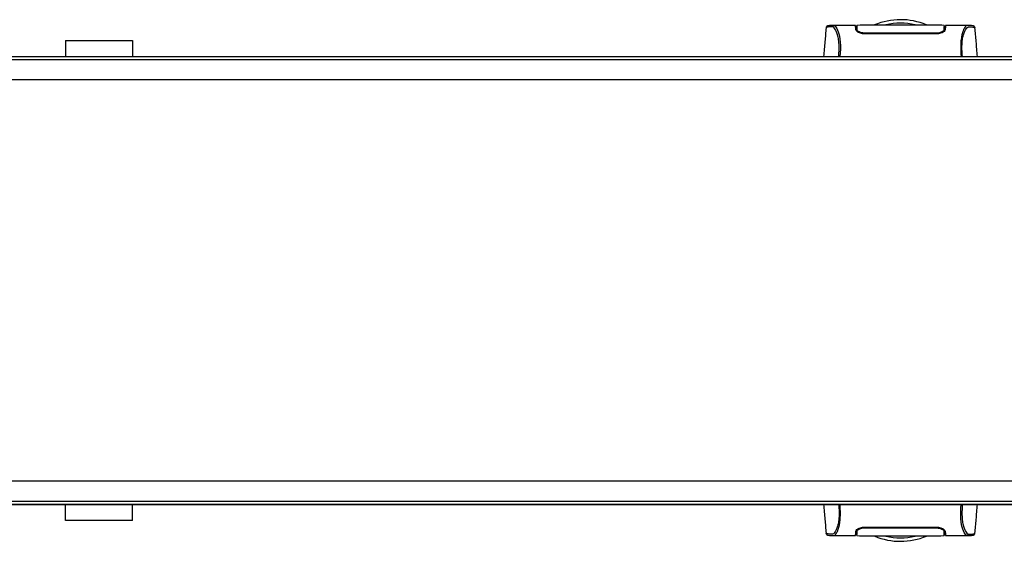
# Model space of a CAD drawing. Header units: millimetres. Extents: x 0 to 420, y 0 to 297.
# Tile 7 of 48: x 130 to 187, y 94 to 125. Entities that reach past the tile are written whole.
import ezdxf

# ---------------------------------------------------------------- set-up
doc = ezdxf.new("R2010")
doc.units = ezdxf.units.MM

msp = doc.modelspace()

# ---------------------------------------------------------------- linework, layer by layer
at = {"color": 7, "linetype": 'Continuous', "lineweight": 25}
for p, q in [((177.10189, 124.26876), (177.10161, 124.2684)), ((178.80805, 124.40449), (177.47013, 124.40449)), ((178.8638, 124.36561), (178.80873, 124.36561)), ((178.86619, 124.22614), (178.86672, 124.19596)), ((178.86694, 124.18354), (178.8678, 124.13381)), ((178.87537, 124.29559), (178.87542, 124.15255)), ((178.87705, 124.24023), (178.87822, 124.15027)), ((178.87831, 124.20028), (178.87845, 124.19204)), ((178.87873, 124.17634), (178.87845, 124.19204)), ((178.87873, 124.17634), (178.88033, 124.08254)), ((178.87886, 124.16848), (178.87895, 124.16301)), ((183.95712, 124.1763), (183.95646, 124.1272)), ((183.96047, 124.2999), (183.96041, 124.15255)), ((184.02712, 124.36561), (183.97209, 124.36561)), ((185.36649, 124.40449), (184.02779, 124.40449)), ((185.37661, 124.40373), (185.36649, 124.40373)), ((185.73396, 124.26876), (185.73424, 124.2684)), ((179.27938, 123.95777), (179.27939, 123.91751)), ((183.55646, 123.9172), (179.27938, 123.9172)), ((183.55646, 123.95774), (183.55646, 123.91757)), ((183.95646, 124.1272), (183.95586, 124.08254)), ((132.89249, 123.53018), (132.89249, 122.597)), ((132.89249, 123.53018), (136.78074, 123.53018)), ((136.78074, 123.53018), (136.78074, 122.597)), ((80.71209, 122.597), (188.80561, 122.597)), ((205.91394, 122.40258), (63.60376, 122.40258)), ((208.63572, 121.23611), (60.88198, 121.23611)), ((208.63572, 97.90657), (60.88198, 97.90657)), ((63.60376, 96.74009), (205.91394, 96.74009)), ((188.80561, 96.54568), (80.71209, 96.54568)), ((132.89249, 95.6125), (132.89249, 96.54568)), ((136.78074, 95.6125), (136.78074, 96.54568)), ((136.78074, 95.6125), (132.89249, 95.6125)), ((178.87537, 94.84278), (178.87544, 94.99013)), ((178.87873, 94.96638), (178.87939, 95.01548)), ((178.87939, 95.01548), (178.88015, 95.07194)), ((179.27938, 95.22548), (183.55646, 95.22548)), ((179.27938, 95.18494), (179.27939, 95.22511)), ((183.55646, 95.18491), (183.55646, 95.22517)), ((183.95712, 94.96634), (183.9553, 95.07261)), ((183.95698, 94.9742), (183.95689, 94.97967)), ((183.9588, 94.90245), (183.95763, 94.9924)), ((183.96048, 94.84709), (183.96043, 94.99013)), ((183.96891, 94.95914), (183.96804, 95.00887)), ((177.10189, 94.87392), (177.10161, 94.87428)), ((177.45924, 94.73895), (177.46936, 94.73895)), ((177.46936, 94.73819), (178.80806, 94.73819)), ((178.80873, 94.77707), (178.86376, 94.77707)), ((183.95712, 94.96634), (183.95739, 94.95064)), ((183.95754, 94.9424), (183.95739, 94.95064)), ((183.96965, 94.91654), (183.96913, 94.94672)), ((183.97205, 94.77707), (184.02711, 94.77707)), ((184.0278, 94.73819), (185.36571, 94.73819)), ((185.73396, 94.87392), (185.73424, 94.87428))]:
    msp.add_line(p, q, dxfattribs=at)
at = {"color": 7, "linetype": 'Continuous'}
for p, q in [((66.32554, 122.597), (203.19216, 122.597)), ((66.32554, 96.54568), (203.19216, 96.54568))]:
    msp.add_line(p, q, dxfattribs=at)
at = {"color": 7, "linetype": 'Continuous', "lineweight": 25, "flags": 128}
for points in [[(177.48137, 124.40432), (177.51925, 124.40161), (177.55641, 124.39348), (177.59671, 124.37365), (177.60714, 124.36587), (177.62133, 124.35329), (177.63404, 124.3401), (177.63742, 124.33628), (177.63837, 124.33518), (177.63866, 124.33484), (177.63877, 124.33472), (177.63881, 124.33468), (177.63882, 124.33466), (177.63882, 124.33466), (177.63883, 124.33465), (177.63883, 124.33465), (177.63883, 124.33465), (177.63883, 124.33465), (177.63883, 124.33465), (177.68028, 124.2801), (177.72004, 124.21537), (177.76322, 124.12769), (177.80365, 124.02326), (177.8388, 123.90612), (177.86992, 123.7678), (177.89552, 123.6052), (177.91313, 123.42466), (177.92206, 123.22895), (177.9222, 123.02582), (177.91421, 122.81666), (177.89824, 122.597)], [(185.35447, 94.73836), (185.31659, 94.74107), (185.27943, 94.7492), (185.23914, 94.76903), (185.22871, 94.77681), (185.21452, 94.78939), (185.20181, 94.80258), (185.19842, 94.8064), (185.19747, 94.8075), (185.19718, 94.80784), (185.19707, 94.80796), (185.19704, 94.808), (185.19703, 94.80802), (185.19702, 94.80802), (185.19702, 94.80802), (185.19702, 94.80803), (185.19702, 94.80803), (185.19702, 94.80803), (185.19702, 94.80803), (185.15556, 94.86258), (185.11581, 94.9273), (185.07262, 95.01499), (185.03219, 95.11942), (184.99705, 95.23656), (184.96593, 95.37488), (184.94033, 95.53748), (184.92271, 95.71802), (184.91378, 95.91373), (184.91365, 96.11686), (184.92164, 96.32602), (184.93761, 96.54568)]]:
    msp.add_lwpolyline(points, dxfattribs=at)
at = {"color": 7, "linetype": 'Continuous', "lineweight": 25}
for centre, radius, start, end in [((181.41792, 120.84728), 3.88826, 67.268445, 112.912448), ((181.41792, 120.84728), 3.68782, 76.586674, 103.444717), ((181.41792, 98.2954), 3.88826, 247.268445, 292.912448), ((181.41792, 98.2954), 3.68782, 256.586674, 283.444717)]:
    msp.add_arc(centre, radius, start, end, dxfattribs=at)
for points, knots in [([(177.09249, 124.26921), (177.06906, 124.00112), (177.02034, 123.44371), (176.97153, 122.88631), (176.9462, 122.597)], [0, 0, 0, 0, 0.48094895, 1, 1, 1, 1]), ([(177.4816, 124.40434), (177.44757, 124.40317), (177.37598, 124.40069), (177.28847, 124.38694), (177.22296, 124.3762), (177.18043, 124.36886), (177.15829, 124.36204), (177.11669, 124.34288), (177.09987, 124.29126), (177.09241, 124.26837)], [0, 0, 0, 0, 0.14962216, 0.31480836, 0.49545182, 0.64108218, 0.78518854, 0.90475494, 1, 1, 1, 1]), ([(177.82364, 122.597), (177.82942, 122.66598), (177.84093, 122.80311), (177.84913, 123.00707), (177.84922, 123.20473), (177.83999, 123.39186), (177.82176, 123.56381), (177.79562, 123.71717), (177.76305, 123.85094), (177.71359, 124.00329), (177.64381, 124.14795), (177.55825, 124.26886), (177.47125, 124.32268), (177.3407, 124.32362), (177.20134, 124.30315), (177.10383, 124.28496), (177.10244, 124.27336), (177.10189, 124.26876)], [0, 0, 0, 0, 0.03293543, 0.06547319, 0.09814545, 0.13076322, 0.16326802, 0.19603503, 0.22873208, 0.26172606, 0.32742317, 0.39375449, 0.45898655, 0.52551088, 0.70472603, 0.88294372, 1, 1, 1, 1]), ([(177.47013, 124.40377), (177.47341, 124.4042), (177.47682, 124.40466), (177.4812, 124.40433), (177.48137, 124.40432)], [0, 0, 0, 0, 0.96013712, 1, 1, 1, 1]), ([(178.81604, 124.17598), (178.81413, 124.2303), (178.81028, 124.34054), (178.80813, 124.40293), (178.80801, 124.40555), (178.80805, 124.40444), (178.80805, 124.40442)], [0, 0, 0, 0, 0.33253016, 0.67483713, 0.99270757, 1, 1, 1, 1]), ([(178.80925, 124.37028), (178.81166, 124.3697), (178.81477, 124.36897), (178.85022, 124.36836), (178.85825, 124.36823)], [0, 0, 0, 0, 0.773369, 1, 1, 1, 1]), ([(179.27938, 123.9172), (179.23414, 123.92018), (179.14384, 123.92613), (179.02091, 123.9691), (178.91515, 124.02953), (178.83486, 124.1039), (178.82232, 124.15192), (178.81604, 124.17598)], [0, 0, 0, 0, 0.17602394, 0.35136334, 0.54466667, 0.77179405, 1, 1, 1, 1]), ([(183.96109, 124.40319), (183.75908, 124.40909), (183.34593, 124.42114), (182.71827, 124.42266), (182.07547, 124.42228), (181.35618, 124.42153), (180.56363, 124.42137), (179.71317, 124.42421), (179.15116, 124.41001), (178.87476, 124.40303)], [0, 0, 0, 0, 0.12113183, 0.24774381, 0.37318266, 0.49813276, 0.66585272, 0.83566481, 1, 1, 1, 1]), ([(178.87502, 124.38872), (178.87525, 124.37415), (178.87552, 124.35727), (178.87593, 124.32547), (178.87599, 124.32113)], [0, 0, 0, 0, 0.86329129, 1, 1, 1, 1]), ([(178.87798, 124.21926), (178.87737, 124.25403), (178.87606, 124.32897), (178.87522, 124.37745), (178.87509, 124.38446), (178.87508, 124.38555)], [0, 0, 0, 0, 0.42234684, 0.91021093, 1, 1, 1, 1]), ([(178.87534, 124.33266), (178.87535, 124.32941), (178.87536, 124.31882), (178.87536, 124.3051), (178.87537, 124.29559)], [0, 0, 0, 0, 0.30662051, 1, 1, 1, 1]), ([(179.27938, 123.95775), (179.24071, 123.96011), (179.1643, 123.96476), (179.0592, 123.99877), (178.96796, 124.04764), (178.89556, 124.11132), (178.8845, 124.15404), (178.87873, 124.17634)], [0, 0, 0, 0, 0.17334583, 0.34244333, 0.53261108, 0.75610773, 1, 1, 1, 1]), ([(183.95712, 124.1763), (183.95144, 124.15429), (183.94006, 124.11014), (183.85855, 124.03955), (183.74703, 123.98541), (183.63777, 123.96041), (183.57743, 123.95841), (183.55646, 123.95772)], [0, 0, 0, 0, 0.24096485, 0.48337497, 0.7285961, 0.90568571, 1, 1, 1, 1]), ([(184.01981, 124.17598), (184.01274, 124.15031), (183.9986, 124.09899), (183.90309, 124.01522), (183.77417, 123.95029), (183.64863, 123.92038), (183.57997, 123.91801), (183.55646, 123.9172)], [0, 0, 0, 0, 0.24267004, 0.4850883, 0.73180572, 0.90817203, 1, 1, 1, 1]), ([(183.95646, 124.12721), (183.95672, 124.14548), (183.95723, 124.18207), (183.95783, 124.21686), (183.95813, 124.23427)], [0, 0, 0, 0, 0.49955274, 1, 1, 1, 1]), ([(183.96111, 124.40476), (183.9611, 124.40428), (183.96108, 124.4033), (183.96084, 124.38953), (183.96001, 124.34205), (183.95872, 124.26822), (183.9576, 124.20423), (183.95712, 124.1763)], [0, 0, 0, 0, 0.19851654, 0.40682671, 0.6188004, 0.83361426, 1, 1, 1, 1]), ([(183.95804, 124.14855), (183.95843, 124.18401), (183.95892, 124.22864), (183.95952, 124.28241), (183.95967, 124.29634), (183.95975, 124.30284)], [0, 0, 0, 0, 0.6736969, 0.84772982, 1, 1, 1, 1]), ([(183.96047, 124.2999), (183.96048, 124.30969), (183.96048, 124.32229), (183.9605, 124.33111), (183.9605, 124.33308)], [0, 0, 0, 0, 0.77695019, 1, 1, 1, 1]), ([(183.96804, 124.13381), (183.96909, 124.1938), (183.97041, 124.26975), (183.97087, 124.29597), (183.97097, 124.30148)], [0, 0, 0, 0, 0.78995763, 1, 1, 1, 1]), ([(183.96961, 124.36804), (183.98767, 124.36842), (184.02136, 124.36912), (184.02493, 124.36991), (184.02659, 124.37028)], [0, 0, 0, 0, 0.53619641, 1, 1, 1, 1]), ([(184.02779, 124.40415), (184.02779, 124.40426), (184.02783, 124.40545), (184.02769, 124.40192), (184.0272, 124.3878), (184.02549, 124.33852), (184.02295, 124.26542), (184.02075, 124.20288), (184.01981, 124.17598)], [0, 0, 0, 0, 0.02175985, 0.22405071, 0.42672984, 0.63314278, 0.8422428, 1, 1, 1, 1]), ([(185.36649, 124.40373), (185.35752, 124.40387), (185.3271, 124.40434), (185.26875, 124.39679), (185.21238, 124.35558), (185.16935, 124.30062), (185.14284, 124.26172), (185.11456, 124.21439), (185.08512, 124.15724), (185.05727, 124.0926), (185.03317, 124.02748), (185.01414, 123.96834), (184.99645, 123.90532), (184.98018, 123.83845), (184.96026, 123.74235), (184.93885, 123.60719), (184.92127, 123.42665), (184.91231, 123.23165), (184.91236, 123.02766), (184.92017, 122.81533), (184.93172, 122.6707), (184.93761, 122.597)], [0, 0, 0, 0, 0.04410353, 0.14951948, 0.25632536, 0.29580618, 0.33856228, 0.37355739, 0.42045531, 0.47076786, 0.50253416, 0.53585719, 0.56654231, 0.59634022, 0.628096, 0.68977273, 0.75268092, 0.81441027, 0.87472491, 0.93616443, 1, 1, 1, 1]), ([(185.01221, 122.597), (185.00642, 122.66598), (184.99492, 122.80311), (184.98671, 123.00707), (184.98662, 123.20473), (184.99586, 123.39186), (185.01409, 123.56381), (185.04022, 123.71717), (185.07279, 123.85094), (185.12226, 124.00329), (185.19203, 124.14795), (185.27759, 124.26886), (185.36459, 124.32268), (185.49515, 124.32362), (185.6345, 124.30315), (185.73202, 124.28496), (185.73341, 124.27336), (185.73396, 124.26876)], [0, 0, 0, 0, 0.03293543, 0.06547319, 0.09814545, 0.13076322, 0.16326802, 0.19603503, 0.22873208, 0.26172606, 0.32742317, 0.39375449, 0.45898655, 0.52551088, 0.70472603, 0.88294372, 1, 1, 1, 1]), ([(185.74343, 124.26837), (185.73597, 124.29126), (185.71915, 124.34288), (185.67756, 124.36204), (185.65541, 124.36886), (185.61288, 124.3762), (185.54737, 124.38694), (185.45987, 124.40069), (185.38827, 124.40317), (185.35425, 124.40434)], [0, 0, 0, 0, 0.09524506, 0.21481146, 0.35891782, 0.50454818, 0.68519164, 0.85037784, 1, 1, 1, 1]), ([(185.88965, 122.597), (185.86431, 122.8863), (185.8155, 123.4437), (185.76679, 124.00111), (185.74336, 124.26921)], [0, 0, 0, 0, 0.51903279, 1, 1, 1, 1]), ([(178.8678, 124.13381), (178.87254, 124.11041), (178.88078, 124.06972), (178.9337, 124.02804), (178.95619, 124.01032)], [0, 0, 0, 0, 0.57480988, 1, 1, 1, 1]), ([(183.55646, 123.95772), (183.4097, 123.95765), (182.6759, 123.95732), (181.25021, 123.95643), (179.97128, 123.95729), (179.27938, 123.95775)], [0, 0, 0, 0, 0.10293933, 0.51469663, 1, 1, 1, 1]), ([(183.88341, 124.01166), (183.90571, 124.03026), (183.95543, 124.07171), (183.96356, 124.11174), (183.96804, 124.13381)], [0, 0, 0, 0, 0.44865939, 1, 1, 1, 1]), ([(176.9462, 96.54568), (176.97153, 96.25638), (177.02034, 95.69898), (177.06906, 95.14157), (177.09249, 94.87347)], [0, 0, 0, 0, 0.51903279, 1, 1, 1, 1]), ([(177.82364, 96.54568), (177.82942, 96.4767), (177.84093, 96.33957), (177.84913, 96.1356), (177.84922, 95.93795), (177.83999, 95.75081), (177.82176, 95.57887), (177.79562, 95.42551), (177.76305, 95.29174), (177.71359, 95.13939), (177.64381, 94.99473), (177.55825, 94.87382), (177.47125, 94.82), (177.3407, 94.81906), (177.20134, 94.83953), (177.10383, 94.85772), (177.10244, 94.86932), (177.10189, 94.87392)], [0, 0, 0, 0, 0.03293543, 0.06547319, 0.09814545, 0.13076322, 0.16326802, 0.19603503, 0.22873208, 0.26172606, 0.32742317, 0.39375449, 0.45898655, 0.52551088, 0.70472603, 0.88294372, 1, 1, 1, 1]), ([(177.46936, 94.73895), (177.47833, 94.73881), (177.50875, 94.73834), (177.5671, 94.74589), (177.62346, 94.7871), (177.6665, 94.84206), (177.69301, 94.88096), (177.72128, 94.92829), (177.75073, 94.98544), (177.77857, 95.05008), (177.80268, 95.1152), (177.8217, 95.17433), (177.8394, 95.23736), (177.85567, 95.30423), (177.87559, 95.40033), (177.89699, 95.53549), (177.91458, 95.71603), (177.92354, 95.91103), (177.92349, 96.11502), (177.91568, 96.32735), (177.90412, 96.47198), (177.89824, 96.54568)], [0, 0, 0, 0, 0.04410353, 0.14951948, 0.25632536, 0.29580618, 0.33856228, 0.37355739, 0.42045531, 0.47076786, 0.50253416, 0.53585719, 0.56654231, 0.59634022, 0.628096, 0.68977273, 0.75268092, 0.81441027, 0.87472491, 0.93616443, 1, 1, 1, 1]), ([(185.01221, 96.54568), (185.00642, 96.4767), (184.99492, 96.33957), (184.98671, 96.1356), (184.98662, 95.93795), (184.99586, 95.75081), (185.01409, 95.57887), (185.04022, 95.42551), (185.07279, 95.29174), (185.12226, 95.13939), (185.19203, 94.99473), (185.27759, 94.87382), (185.36459, 94.82), (185.49515, 94.81906), (185.6345, 94.83953), (185.73202, 94.85772), (185.73341, 94.86932), (185.73396, 94.87392)], [0, 0, 0, 0, 0.03293543, 0.06547319, 0.09814545, 0.13076322, 0.16326802, 0.19603503, 0.22873208, 0.26172606, 0.32742317, 0.39375449, 0.45898655, 0.52551088, 0.70472603, 0.88294372, 1, 1, 1, 1]), ([(185.74336, 94.87347), (185.76679, 95.14156), (185.8155, 95.69897), (185.86431, 96.25637), (185.88965, 96.54568)], [0, 0, 0, 0, 0.48094895, 1, 1, 1, 1]), ([(178.81604, 94.9667), (178.82311, 94.99237), (178.83725, 95.04369), (178.93276, 95.12746), (179.06168, 95.19239), (179.18721, 95.2223), (179.25587, 95.22467), (179.27938, 95.22548)], [0, 0, 0, 0, 0.24267004, 0.4850883, 0.73180572, 0.90817203, 1, 1, 1, 1]), ([(178.8678, 95.00887), (178.86676, 94.94888), (178.86543, 94.87293), (178.86497, 94.84671), (178.86488, 94.8412)], [0, 0, 0, 0, 0.78995763, 1, 1, 1, 1]), ([(178.95244, 95.13102), (178.93013, 95.11242), (178.88041, 95.07097), (178.87229, 95.03094), (178.8678, 95.00887)], [0, 0, 0, 0, 0.44865939, 1, 1, 1, 1]), ([(178.8778, 94.99413), (178.87741, 94.95867), (178.87692, 94.91404), (178.87633, 94.86027), (178.87617, 94.84634), (178.8761, 94.83983)], [0, 0, 0, 0, 0.6736969, 0.84772982, 1, 1, 1, 1]), ([(178.87939, 95.01547), (178.87913, 94.9972), (178.87861, 94.96061), (178.87802, 94.92582), (178.87772, 94.90841)], [0, 0, 0, 0, 0.49955274, 1, 1, 1, 1]), ([(178.87873, 94.96638), (178.8844, 94.98839), (178.89579, 95.03254), (178.97729, 95.10313), (179.08882, 95.15727), (179.19808, 95.18227), (179.25841, 95.18427), (179.27938, 95.18496)], [0, 0, 0, 0, 0.24096485, 0.48337497, 0.7285961, 0.90568571, 1, 1, 1, 1]), ([(179.27938, 95.18496), (179.42614, 95.18503), (180.15994, 95.18536), (181.58564, 95.18625), (182.86457, 95.18539), (183.55646, 95.18493)], [0, 0, 0, 0, 0.10293933, 0.51469663, 1, 1, 1, 1]), ([(183.55646, 95.22548), (183.6017, 95.2225), (183.692, 95.21655), (183.81493, 95.17358), (183.9207, 95.11315), (184.00098, 95.03877), (184.01352, 94.99076), (184.01981, 94.9667)], [0, 0, 0, 0, 0.17602394, 0.35136334, 0.54466667, 0.77179405, 1, 1, 1, 1]), ([(183.55646, 95.18493), (183.59514, 95.18257), (183.67154, 95.17792), (183.77665, 95.14391), (183.86789, 95.09504), (183.94028, 95.03136), (183.95135, 94.98864), (183.95712, 94.96634)], [0, 0, 0, 0, 0.17334583, 0.34244333, 0.53261108, 0.75610773, 1, 1, 1, 1]), ([(183.96804, 95.00887), (183.9633, 95.03227), (183.95506, 95.07296), (183.90215, 95.11463), (183.87965, 95.13235)], [0, 0, 0, 0, 0.57480988, 1, 1, 1, 1]), ([(177.09241, 94.87431), (177.09987, 94.85142), (177.11669, 94.7998), (177.15829, 94.78064), (177.18043, 94.77382), (177.22296, 94.76648), (177.28847, 94.75574), (177.37598, 94.74199), (177.44757, 94.73951), (177.4816, 94.73834)], [0, 0, 0, 0, 0.09524506, 0.21481146, 0.35891782, 0.50454818, 0.68519164, 0.85037784, 1, 1, 1, 1]), ([(178.80806, 94.73853), (178.80806, 94.73842), (178.80801, 94.73723), (178.80815, 94.74076), (178.80865, 94.75488), (178.81036, 94.80416), (178.8129, 94.87726), (178.81509, 94.9398), (178.81604, 94.9667)], [0, 0, 0, 0, 0.02175985, 0.22405071, 0.42672984, 0.63314278, 0.8422428, 1, 1, 1, 1]), ([(178.86623, 94.77464), (178.84817, 94.77426), (178.81449, 94.77356), (178.81091, 94.77277), (178.80925, 94.7724)], [0, 0, 0, 0, 0.536196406, 1, 1, 1, 1]), ([(178.87474, 94.73792), (178.87475, 94.7384), (178.87477, 94.73938), (178.87501, 94.75315), (178.87583, 94.80063), (178.87712, 94.87446), (178.87824, 94.93845), (178.87873, 94.96638)], [0, 0, 0, 0, 0.19851654, 0.40682671, 0.6188004, 0.83361426, 1, 1, 1, 1]), ([(178.87476, 94.73949), (179.07676, 94.73359), (179.48992, 94.72154), (180.11757, 94.72002), (180.76038, 94.7204), (181.47967, 94.72115), (182.27221, 94.72131), (183.12267, 94.71847), (183.68468, 94.73267), (183.96108, 94.73965)], [0, 0, 0, 0, 0.12113183, 0.24774381, 0.37318266, 0.49813276, 0.66585272, 0.83566481, 1, 1, 1, 1]), ([(178.87537, 94.84278), (178.87537, 94.83299), (178.87536, 94.82039), (178.87535, 94.81157), (178.87535, 94.8096)], [0, 0, 0, 0, 0.77695019, 1, 1, 1, 1]), ([(183.95787, 94.92342), (183.95847, 94.88865), (183.95978, 94.81371), (183.96063, 94.76523), (183.96075, 94.75822), (183.96077, 94.75713)], [0, 0, 0, 0, 0.42234684, 0.91021093, 1, 1, 1, 1]), ([(183.96082, 94.75396), (183.96059, 94.76853), (183.96032, 94.78541), (183.95991, 94.81721), (183.95985, 94.82155)], [0, 0, 0, 0, 0.86329129, 1, 1, 1, 1]), ([(183.9605, 94.81002), (183.9605, 94.81327), (183.96049, 94.82386), (183.96048, 94.83758), (183.96048, 94.84709)], [0, 0, 0, 0, 0.30662051, 1, 1, 1, 1]), ([(184.02659, 94.7724), (184.02418, 94.77297), (184.02107, 94.77371), (183.98563, 94.77432), (183.9776, 94.77445)], [0, 0, 0, 0, 0.773369, 1, 1, 1, 1]), ([(184.01981, 94.9667), (184.02171, 94.91238), (184.02557, 94.80214), (184.02772, 94.73975), (184.02783, 94.73712), (184.0278, 94.73824), (184.0278, 94.73826)], [0, 0, 0, 0, 0.33253016, 0.67483713, 0.99270757, 1, 1, 1, 1]), ([(185.35425, 94.73834), (185.38827, 94.73951), (185.45987, 94.74199), (185.54737, 94.75574), (185.61288, 94.76648), (185.65541, 94.77382), (185.67756, 94.78064), (185.71915, 94.7998), (185.73597, 94.85142), (185.74343, 94.87431)], [0, 0, 0, 0, 0.14962216, 0.31480836, 0.49545182, 0.64108218, 0.78518854, 0.90475494, 1, 1, 1, 1]), ([(185.36571, 94.73891), (185.36243, 94.73848), (185.35902, 94.73802), (185.35465, 94.73835), (185.35447, 94.73836)], [0, 0, 0, 0, 0.96013712, 1, 1, 1, 1])]:
    msp.add_open_spline(points, degree=3, knots=knots, dxfattribs=at)

doc.saveas('drawing.dxf')
